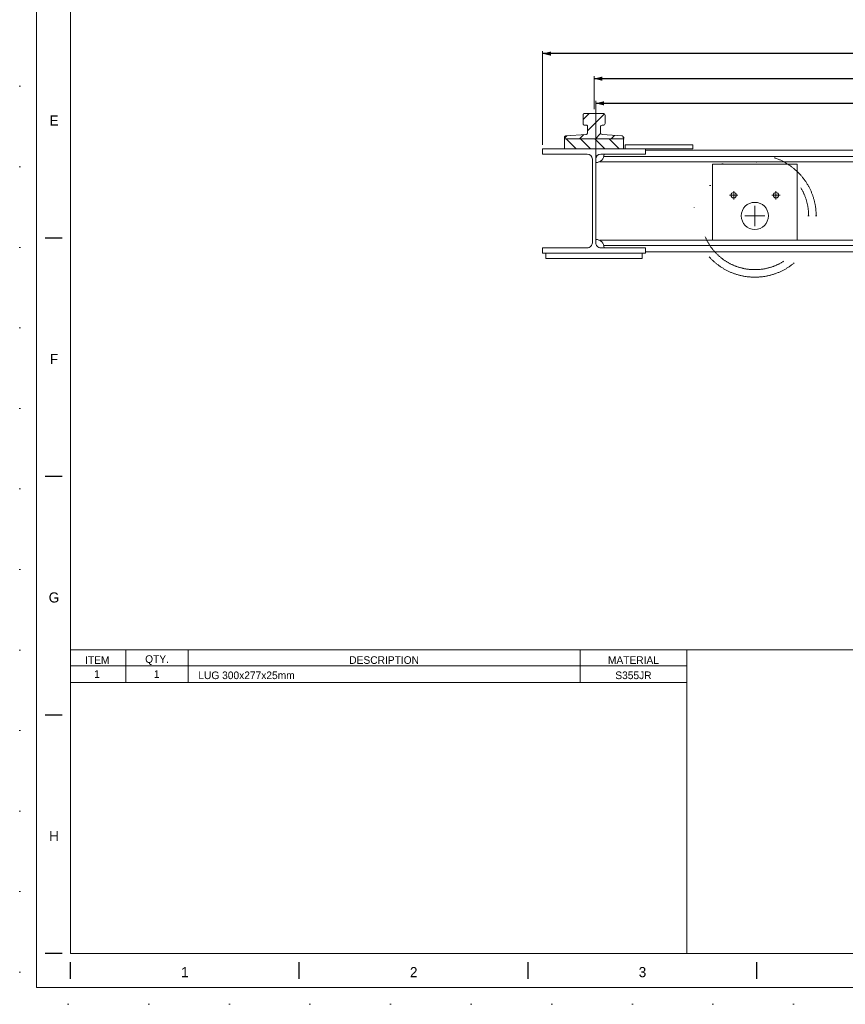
# Model space of a CAD drawing. Header units: millimetres. Extents: x 11264 to 19674, y -752784 to -746844.
# Tile 1 of 56: x 11264 to 13702, y -752784 to -749874. Entities that reach past the tile are written whole.
import ezdxf
from ezdxf.enums import TextEntityAlignment as Align

# ---------------------------------------------------------------- set-up
doc = ezdxf.new("R2010")
doc.units = ezdxf.units.MM
doc.header["$MEASUREMENT"] = 0
for name, pattern in [('DGN Style 1', [238.07239474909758, 0.396127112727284, -237.6762676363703]), ('DGN Style 4', [634.1995074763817, 316.9016901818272, -158.4508450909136, 0.396127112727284, -158.4508450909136]), ('DGN Style 6', [753.4337684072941, 0.396127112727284, -158.4508450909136, 277.2889789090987, -158.4508450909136, 0.396127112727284, -158.4508450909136])]:
    doc.linetypes.add(name, pattern=pattern)
doc.styles.add('Style-ENGINEERING', font='ENGINEERING.shx')
doc.styles.add('Style-ENGINEERING_0', font='ENGINEERING.shx')
doc.dimstyles.new('MetricMM', dxfattribs={"dimtxt": 3, "dimasz": 3, "dimexe": 1.5, "dimexo": 1.5, "dimgap": 1.5, "dimtad": 1, "dimdec": 0, "dimzin": 7, "dimtxsty": 'Style-ENGINEERING_0', "dimcen": 0.09, "dimclrd": 1, "dimclre": 1, "dimclrt": 7, "dimadec": 0, "dimazin": 3, "dimtfac": 1, "dimtdec": 0, "dimtofl": 0, "dimtmove": 0, "dimatfit": 3, "dimfxl": 1, "dimtzin": 7, "dimlwd": -1, "dimlwe": 0, "dimarcsym": 0})

# ---------------------------------------------------------------- blocks, each defined once
blk = doc.blocks.new('*U60')
for p, q in [((-405.5468129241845, -2.470226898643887), (-405.5468129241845, 2.529773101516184)), ((-337.9634795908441, -2.470226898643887), (-337.9634795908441, 2.529773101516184)), ((-270.38014625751, -2.470226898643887), (-270.38014625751, 2.529773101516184)), ((-202.7968129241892, -2.470226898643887), (-202.7968129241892, 2.529773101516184))]:
    blk.add_line(p, q)
at = {"char_height": 3.000000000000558, "attachment_point": 5, "line_spacing_factor": 1.2, "style": 'Style-ENGINEERING'}
for s, insert in [('1', (-371.7551462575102, -0.4702268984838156)), ('2', (-304.1718129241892, -0.4702268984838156)), ('3', (-236.5884795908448, -0.4702268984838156))]:
    blk.add_mtext(s, dxfattribs=dict(at, insert=insert))
blk = doc.blocks.new('*U59')
for p, q in [((-408.046812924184, -70.47022689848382), (-413.046812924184, -70.47022689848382)), ((-408.046812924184, -140.9702268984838), (-413.046812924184, -140.9702268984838)), ((-408.046812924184, -211.4702268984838), (-413.046812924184, -211.4702268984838)), ((-408.046812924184, -281.9702268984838), (-413.046812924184, -281.9702268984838))]:
    blk.add_line(p, q)
at = {"color": 7, "linetype": 'Continuous', "lineweight": 0, "flags": 128}
blk.add_lwpolyline([(-415.546812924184, 292.0297731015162), (415.4531870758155, 292.0297731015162), (415.4531870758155, -291.9702268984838), (-415.546812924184, -291.9702268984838), (-415.546812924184, 292.0297731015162)], close=True, dxfattribs=at)
at = {"color": 7, "linetype": 'Continuous', "lineweight": 13, "flags": 128}
blk.add_lwpolyline([(-405.5468129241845, 282.0297731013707), (405.4531870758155, 282.0297731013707), (405.4531870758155, -281.9702268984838), (-405.5468129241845, -281.9702268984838), (-405.5468129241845, 282.0297731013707)], close=True, dxfattribs=at)
blk.add_blockref('*U60', (0, -287))
at = {"char_height": 3.000000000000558, "attachment_point": 5, "line_spacing_factor": 1.2, "style": 'Style-ENGINEERING'}
for s, insert in [('E', (-410.4217518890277, -35.72022689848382)), ('F', (-410.4217518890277, -106.2202268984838)), ('G', (-410.4217518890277, -176.7202268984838)), ('H', (-410.4217518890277, -247.2202268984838))]:
    blk.add_mtext(s, dxfattribs=dict(at, insert=insert))
blk = doc.blocks.new('H 305x305x97kgm_3')
at = {"color": 7, "linetype": 'Continuous', "lineweight": 0, "extrusion": (0, 0, -1), "flags": 128}
blk.add_lwpolyline([(-304.8000000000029, 0), (-304.8000000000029, 15.40000000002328), (-172.5500000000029, 15.40000000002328, 0.414213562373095), (-157.3500000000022, 30.59999999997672), (-157.3500000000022, 277.1999999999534, 0.414213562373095), (-172.5500000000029, 292.4000000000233), (-304.8000000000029, 292.4000000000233), (-304.8000000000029, 307.7999999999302), (-1.818989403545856e-12, 307.7999999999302), (-1.818989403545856e-12, 292.4000000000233), (-132.2500000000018, 292.4000000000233, 0.414213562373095), (-147.4500000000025, 277.1999999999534), (-147.4500000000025, 30.59999999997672, 0.414213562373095), (-132.2500000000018, 15.40000000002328), (-1.818989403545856e-12, 15.40000000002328), (-1.818989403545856e-12, 0), (-304.8000000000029, 0)], format="xyb", close=True, dxfattribs=at)
blk = doc.blocks.new('*D63')
at = {"color": 1, "linetype": 'Continuous', "lineweight": 0, "transparency": 16777216}
for p, q in [((-2508.623970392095, -323.9651641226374), (-2508.623970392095, -226.3604678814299)), ((-58.62397039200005, -323.9651641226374), (-58.62397039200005, -226.3604678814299))]:
    blk.add_line(p, q, dxfattribs=at)
at = {"color": 1, "linetype": 'Continuous', "transparency": 16777216}
blk.add_line((-58.62397039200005, -233.8604678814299), (-2508.623970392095, -233.8604678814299), dxfattribs=at)
at = {"color": 1, "linetype": 'Continuous', "lineweight": 0, "transparency": 16777216}
blk.add_solid([(-2483.623970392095, -240.1104678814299), (-2508.623970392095, -233.8604678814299), (-2483.623970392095, -227.6104678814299)], dxfattribs=at)
at = {"color": 1, "linetype": 'Continuous', "lineweight": 0, "transparency": 16777216, "extrusion": (0, 0, -1)}
blk.add_solid([(83.62397039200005, -227.6104678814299), (58.62397039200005, -233.8604678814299), (83.62397039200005, -240.1104678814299)], dxfattribs=at)
at = {"layer": 'Defpoints', "color": 7, "linetype": 'Continuous', "lineweight": 0, "transparency": 16777216}
for p in [(-2508.623970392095, -233.860467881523), (-1283.623970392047, -233.860467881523), (-2508.623970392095, -336.4651641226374), (-58.62397039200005, -336.4651641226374)]:
    blk.add_point(p, dxfattribs=at)
at = {"color": 7, "linetype": 'Continuous', "lineweight": 0, "transparency": 16777216, "style": 'Style-ENGINEERING'}
blk.add_text('2 450', height=25, dxfattribs=at).set_placement((-1341.00006902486, -208.8604678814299), align=Align.MIDDLE_LEFT)
blk = doc.blocks.new('*D64')
at = {"color": 1, "linetype": 'Continuous', "lineweight": 0, "transparency": 16777216}
for p, q in [((-2661.023970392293, -428.9651641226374), (-2661.023970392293, -152.2616626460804)), ((93.77602960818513, -428.9651641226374), (93.77602960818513, -152.2616626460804))]:
    blk.add_line(p, q, dxfattribs=at)
at = {"color": 1, "linetype": 'Continuous', "transparency": 16777216}
blk.add_line((93.77602960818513, -159.7616626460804), (-2661.023970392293, -159.7616626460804), dxfattribs=at)
at = {"color": 1, "linetype": 'Continuous', "lineweight": 0, "transparency": 16777216}
blk.add_solid([(-2636.023970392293, -166.0116626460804), (-2661.023970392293, -159.7616626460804), (-2636.023970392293, -153.5116626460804)], dxfattribs=at)
at = {"color": 1, "linetype": 'Continuous', "lineweight": 0, "transparency": 16777216, "extrusion": (0, 0, -1)}
blk.add_solid([(-68.77602960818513, -153.5116626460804), (-93.77602960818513, -159.7616626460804), (-68.77602960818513, -166.0116626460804)], dxfattribs=at)
at = {"layer": 'Defpoints', "color": 7, "linetype": 'Continuous', "lineweight": 0, "transparency": 16777216}
for p in [(-2661.023970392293, -159.7616626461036), (-1283.623970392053, -159.7616626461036), (-2661.023970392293, -441.4651641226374), (93.77602960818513, -441.4651641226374)]:
    blk.add_point(p, dxfattribs=at)
at = {"color": 7, "linetype": 'Continuous', "lineweight": 0, "transparency": 16777216, "style": 'Style-ENGINEERING'}
blk.add_text('2 755', height=25, dxfattribs=at).set_placement((-1341.000069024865, -134.7616626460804), align=Align.MIDDLE_LEFT)
blk = doc.blocks.new('*D65')
at = {"color": 1, "linetype": 'Continuous', "lineweight": 0, "transparency": 16777216}
for p, q in [((-2503.673970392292, -469.3651641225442), (-2503.673970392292, -299.2073976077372)), ((-63.57397039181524, -469.3651641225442), (-63.57397039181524, -299.2073976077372))]:
    blk.add_line(p, q, dxfattribs=at)
at = {"color": 1, "linetype": 'Continuous', "transparency": 16777216}
blk.add_line((-63.57397039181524, -306.7073976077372), (-2503.673970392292, -306.7073976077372), dxfattribs=at)
at = {"color": 1, "linetype": 'Continuous', "lineweight": 0, "transparency": 16777216}
blk.add_solid([(-2478.673970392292, -312.9573976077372), (-2503.673970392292, -306.7073976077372), (-2478.673970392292, -300.4573976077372)], dxfattribs=at)
at = {"color": 1, "linetype": 'Continuous', "lineweight": 0, "transparency": 16777216, "extrusion": (0, 0, -1)}
blk.add_solid([(88.57397039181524, -300.4573976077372), (63.57397039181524, -306.7073976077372), (88.57397039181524, -312.9573976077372)], dxfattribs=at)
at = {"layer": 'Defpoints', "color": 7, "linetype": 'Continuous', "lineweight": 0, "transparency": 16777216}
for p in [(-2503.673970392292, -306.7073976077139), (-1283.623970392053, -306.7073976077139), (-2503.673970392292, -481.8651641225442), (-63.57397039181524, -481.8651641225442)]:
    blk.add_point(p, dxfattribs=at)
at = {"color": 7, "linetype": 'Continuous', "lineweight": 0, "transparency": 16777216, "style": 'Style-ENGINEERING'}
blk.add_text('2 440', height=25, dxfattribs=at).set_placement((-1341.000069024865, -281.7073976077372), align=Align.MIDDLE_LEFT)
blk = doc.blocks.new('*U58')
at = {"linetype": 'DGN Style 6', "lineweight": 0}
h = blk.add_hatch(dxfattribs=at)
h.set_pattern_fill('HATCH', color=5, style=0, pattern_type=2)
h.set_pattern_definition([(45, (-2508.173688, -372.450455), (-23.33452377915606, 23.33452377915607), [])])
h.paths.add_polyline_path([(-2421.12397039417, -408.0924094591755, 0.3917214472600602), (-2425.737362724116, -403.1073784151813), (-2485.010578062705, -398.5105204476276, -0.3917214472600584), (-2489.62397039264, -393.5254894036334), (-2489.623970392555, -376.4651641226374, -0.414213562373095), (-2484.623970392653, -371.4651641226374), (-2481.123970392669, -371.4651641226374, 0.414213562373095), (-2476.123970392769, -366.4651641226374), (-2476.123970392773, -341.4651641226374, 0.414213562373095), (-2481.123970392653, -336.4651641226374), (-2536.123970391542, -336.4651641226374, 0.414213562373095), (-2541.123970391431, -341.4651641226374), (-2541.123970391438, -366.4651641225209, 0.5232725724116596), (-2534.373970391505, -371.1489126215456, -0.5232725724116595), (-2527.623970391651, -375.8326611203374), (-2527.623970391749, -393.525489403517, -0.3917214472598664), (-2532.237362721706, -398.5105204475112), (-2591.510578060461, -403.1073784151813, 0.3917214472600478), (-2596.123970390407, -408.0924094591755), (-2596.123970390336, -411.4651641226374), (-2421.123970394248, -411.4651641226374)])
h = blk.add_hatch(dxfattribs=at)
h.set_pattern_fill('HATCH', style=0, pattern_type=2)
h.set_pattern_definition([(315, (-2563.36017, -426.44812), (21.21320343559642, 21.21320343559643), [])])
h.paths.add_polyline_path([(-2421.123970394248, -411.4651641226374), (-2596.123970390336, -411.4651641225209), (-2596.123970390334, -441.4651641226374), (-2421.123970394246, -441.4651641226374)])
at = {"color": 7, "linetype": 'Continuous', "lineweight": 0}
for p, q in [((-2479.539215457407, -463.385409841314), (-87.70872532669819, -463.385409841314)), ((-2356.223970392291, -445.3651641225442), (-211.0239703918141, -445.3651641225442)), ((-2492.713720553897, -479.3345415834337), (-74.53422023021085, -479.3345415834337)), ((-2492.713720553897, -711.3957866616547), (-74.53422023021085, -711.3957866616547)), ((-2479.539215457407, -727.3449184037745), (-87.70872532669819, -727.3449184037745)), ((-2356.223970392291, -745.3651641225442), (-211.0239703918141, -745.3651641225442)), ((-2234.785871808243, -2018.653582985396), (-4055.012303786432, -2018.653582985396))]:
    blk.add_line(p, q, dxfattribs=at)
at = {"color": 1, "linetype": 'DGN Style 4', "lineweight": 0}
for p, q in [((-2108.623921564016, -578.3656719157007), (-2083.623921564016, -578.3656719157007)), ((-2096.123921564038, -565.8656719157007), (-2096.123921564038, -590.8656719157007)), ((-1983.623994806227, -578.3656719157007), (-1958.623994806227, -578.3656719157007)), ((-1971.12399480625, -565.8656719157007), (-1971.12399480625, -590.8656719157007)), ((-2033.623970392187, -609.3656719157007), (-2033.623970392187, -669.3656719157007)), ((-2063.623970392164, -639.3656719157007), (-2003.623970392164, -639.3656719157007))]:
    blk.add_line(p, q, dxfattribs=at)
at = {"color": 7, "lineweight": 13}
blk.add_line((-4055.012303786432, -1922.103673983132), (4054.987696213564, -1922.103673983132), dxfattribs=at)
at = {"lineweight": 0}
for p, q in [((-3891.980449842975, -1922.103673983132), (-3891.980449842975, -2018.653582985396)), ((-3707.376878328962, -1922.103673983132), (-3707.376878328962, -2018.653582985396)), ((-2549.798874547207, -1922.103673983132), (-2549.798874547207, -2018.653582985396))]:
    blk.add_line(p, q, dxfattribs=at)
at = {"color": 7, "linetype": 'Continuous', "lineweight": 13}
blk.add_line((-2234.785871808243, -1969.104033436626), (-4055.012303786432, -1969.104033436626), dxfattribs=at)
at = {"color": 7, "linetype": 'DGN Style 1', "lineweight": 0, "flags": 128}
blk.add_lwpolyline([(-4205.012303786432, 2969.951229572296), (4204.987696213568, 2969.951229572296), (4204.987696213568, -2970.048770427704), (-4205.012303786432, -2970.048770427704), (-4205.012303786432, 2969.951229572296)], close=True, dxfattribs=at)
at = {"color": 5, "linetype": 'Continuous', "lineweight": 0, "flags": 128}
blk.add_lwpolyline([(-2421.123970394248, -411.4651641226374), (-2596.123970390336, -411.4651641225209), (-2596.123970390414, -408.0924094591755, -0.3917214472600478), (-2591.510578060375, -403.1073784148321), (-2532.237362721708, -398.5105204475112, 0.3917214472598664), (-2527.623970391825, -393.525489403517), (-2527.623970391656, -375.8326611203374, 0.5232725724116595), (-2534.373970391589, -371.1489126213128, -0.5232725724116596), (-2541.12397039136, -366.4651641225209), (-2541.123970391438, -341.4651641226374, -0.414213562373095), (-2536.123970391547, -336.4651641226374), (-2481.12397039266, -336.4651641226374, -0.414213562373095), (-2476.123970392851, -341.4651641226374), (-2476.123970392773, -366.4651641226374, -0.414213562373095), (-2481.123970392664, -371.4651641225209), (-2484.62397039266, -371.4651641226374, 0.414213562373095), (-2489.623970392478, -376.4651641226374), (-2489.623970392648, -393.5254894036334, 0.3917214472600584), (-2485.010578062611, -398.5105204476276), (-2425.737362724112, -403.1073784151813, -0.3917214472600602), (-2421.123970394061, -408.0924094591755), (-2421.123970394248, -411.4651641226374)], format="xyb", close=True, dxfattribs=at)
at = {"color": 5, "linetype": 'DGN Style 6', "lineweight": 0, "flags": 128}
blk.add_lwpolyline([(-2421.12397039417, -408.0924094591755, 0.3917214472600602), (-2425.737362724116, -403.1073784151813), (-2485.010578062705, -398.5105204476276, -0.3917214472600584), (-2489.62397039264, -393.5254894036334), (-2489.623970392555, -376.4651641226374, -0.414213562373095), (-2484.623970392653, -371.4651641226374), (-2481.123970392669, -371.4651641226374, 0.414213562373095), (-2476.123970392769, -366.4651641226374), (-2476.123970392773, -341.4651641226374, 0.414213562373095), (-2481.123970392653, -336.4651641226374), (-2536.123970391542, -336.4651641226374, 0.414213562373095), (-2541.123970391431, -341.4651641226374), (-2541.123970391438, -366.4651641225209, 0.5232725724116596), (-2534.373970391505, -371.1489126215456, -0.5232725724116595), (-2527.623970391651, -375.8326611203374), (-2527.623970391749, -393.525489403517, -0.3917214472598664), (-2532.237362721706, -398.5105204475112), (-2591.510578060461, -403.1073784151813, 0.3917214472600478), (-2596.123970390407, -408.0924094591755), (-2596.123970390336, -411.4651641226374), (-2421.123970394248, -411.4651641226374), (-2421.12397039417, -408.0924094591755)], format="xyb", close=True, dxfattribs=at)
at = {"color": 7, "linetype": 'Continuous', "lineweight": 0, "flags": 128}
blk.add_lwpolyline([(-2596.123970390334, -411.4651641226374), (-2596.123970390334, -441.4651641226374), (-2421.123970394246, -441.4651641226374), (-2421.123970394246, -411.4651641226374), (-2596.123970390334, -411.4651641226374)], dxfattribs=at)
at = {"color": 7, "linetype": 'DGN Style 6', "lineweight": 0, "flags": 128}
blk.add_lwpolyline([(-2421.123970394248, -411.4651641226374), (-2596.123970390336, -411.4651641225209), (-2596.123970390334, -441.4651641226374), (-2421.123970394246, -441.4651641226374), (-2421.123970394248, -411.4651641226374)], close=True, dxfattribs=at)
at = {"color": 7, "linetype": 'Continuous', "lineweight": 0, "flags": 128}
for points in [[(-2216.722648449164, -429.4651641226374), (-2216.722648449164, -441.4651641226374), (-2416.723970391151, -441.4651641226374), (-2416.723970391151, -429.4651641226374), (-2216.722648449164, -429.4651641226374)], [(-2158.623945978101, -486.3957866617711), (-1908.623945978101, -486.3957866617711), (-1908.623945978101, -711.3957866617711), (-2158.623945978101, -711.3957866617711), (-2158.623945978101, -486.3957866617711)]]:
    blk.add_lwpolyline(points, close=True, dxfattribs=at)
at = {"color": 30, "linetype": 'Continuous', "lineweight": 0, "flags": 128}
blk.add_lwpolyline([(-2366.223970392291, -749.2651641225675), (-2366.223970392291, -765.2651641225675), (-2651.023970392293, -765.2651641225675), (-2651.023970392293, -749.2651641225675), (-2366.223970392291, -749.2651641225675)], close=True, dxfattribs=at)
at = {"color": 7, "lineweight": 13, "flags": 128}
blk.add_lwpolyline([(-2234.785871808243, -1922.103673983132), (-2234.785871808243, -2820.048770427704)], dxfattribs=at)
at = {"color": 7, "linetype": 'DGN Style 6', "lineweight": 0}
for radius in [181.2, 159]:
    blk.add_circle((-2033.623945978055, -639.3656719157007), radius, dxfattribs=at)
at = {"color": 7, "linetype": 'Continuous', "lineweight": 0}
for centre, radius in [((-2096.123921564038, -578.3656719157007), 8), ((-1971.123994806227, -578.3656719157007), 8), ((-2033.623970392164, -639.3656719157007), 40)]:
    blk.add_circle(centre, radius, dxfattribs=at)
blk.add_arc((-2503.673970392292, -456.8651641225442), 25, 270, 0, dxfattribs=at)
at = {"color": 7, "linetype": 'Continuous', "lineweight": 0, "extrusion": (0, 0, -1)}
blk.add_arc((2503.673970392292, -733.8651641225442), 25, 90, 180, dxfattribs=at)
at = {"xscale": 9.999999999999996, "yscale": 9.999999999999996, "zscale": 9.999999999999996}
blk.add_blockref('*U59', (0.4558254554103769, -0.3465014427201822), dxfattribs=at)
at = {"color": 7, "linetype": 'Continuous', "lineweight": 0, "extrusion": (0, 0, -1)}
blk.add_blockref('H 305x305x97kgm_3', (2356.223970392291, -749.2651641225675), dxfattribs=at)
at = {"color": 7, "style": 'Style-ENGINEERING'}
for p in [(-3976.822165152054, -1993.878808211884), (-3800.270791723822, -1993.878808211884)]:
    blk.add_text('1', height=22.52252252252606, dxfattribs=at).set_placement(p, align=Align.MIDDLE_CENTER)
at = {"color": 7, "char_height": 22.52252252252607, "attachment_point": 5, "line_spacing_factor": 1.2, "style": 'Style-ENGINEERING'}
for s, insert in [('ITEM', (-3975.88326849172, -1952.587516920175)), ('QTY.', (-3799.333269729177, -1952.587516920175))]:
    blk.add_mtext(s, dxfattribs=dict(at, insert=insert))
at = {"line_spacing_factor": 1.2, "style": 'Style-ENGINEERING'}
for s, insert, char_height, attachment_point in [('DESCRIPTION', (-3128.587876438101, -1952.587516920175), 22.52252252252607, 5), ('MATERIAL', (-2392.153397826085, -1952.587516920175), 22.52252252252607, 5), ('LUG 300x277x25mm', (-3677.376878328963, -1997.632561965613), 22.52252252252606, 4), ('S355JR', (-2392.153397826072, -1997.632561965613), 22.52252252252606, 5)]:
    blk.add_mtext(s, dxfattribs=dict(at, insert=insert, char_height=char_height, attachment_point=attachment_point))
at = {"color": 1, "linetype": 'Continuous'}
for base, p1, p2, picture, middle in [((-2661.023970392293, -159.7616626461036), (93.77602960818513, -441.4651641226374), (-2661.023970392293, -441.4651641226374), '*D64', (-1283.623970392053, -159.7616626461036)), ((-2508.623970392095, -233.860467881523), (-58.62397039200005, -336.4651641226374), (-2508.623970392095, -336.4651641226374), '*D63', (-1283.623970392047, -233.860467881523)), ((-2503.673970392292, -306.7073976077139), (-63.57397039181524, -481.8651641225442), (-2503.673970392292, -481.8651641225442), '*D65', (-1283.623970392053, -306.7073976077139))]:
    dim = blk.add_linear_dim(base=base, p1=p1, p2=p2, angle=180, text='\\FSTANDARD;<>', dimstyle='MetricMM', override={"dimtxt": 25, "dimasz": 25, "dimexe": 7.5, "dimexo": 12.5, "dimgap": 12.5}, dxfattribs=at)
    dim.commit()
    dim.dimension.update_dxf_attribs({"geometry": picture, "text_midpoint": middle})

msp = doc.modelspace()

# ---------------------------------------------------------------- block references
at = {"color": 7, "linetype": 'DGN Style 1', "lineweight": 0}
msp.add_blockref('*U58', (15468.65, -749814.3500000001), dxfattribs=at)

doc.saveas('drawing.dxf')
